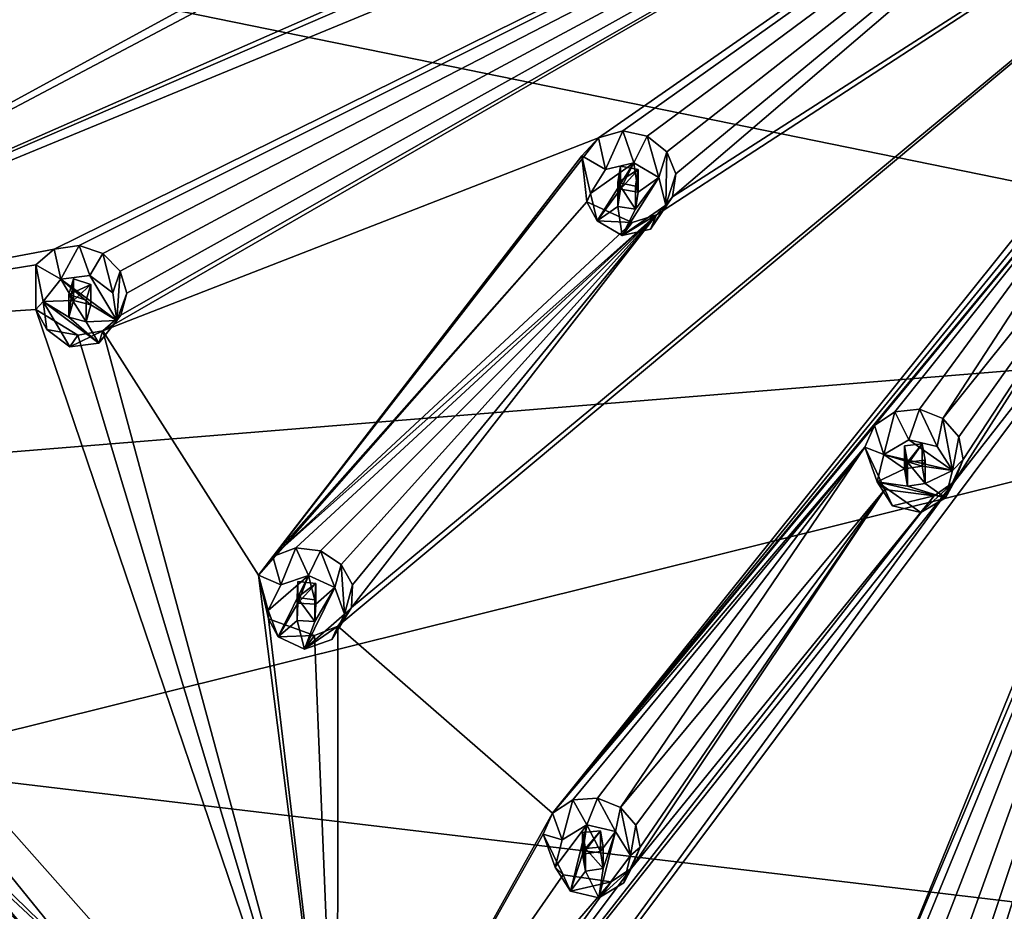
# Model space of a CAD drawing. Header units: millimetres. Extents: x -106 to 198, y -388 to 267.
# Tile 237 of 256: x 117 to 137, y 187 to 204. Entities that reach past the tile are written whole.
import ezdxf

# ---------------------------------------------------------------- set-up
doc = ezdxf.new("R2010")
doc.units = ezdxf.units.MM
doc.header["$LTSCALE"] = 52.148148
for name, color, linetype in [('5794', 7, 'CONTINUOUS'), ('5810', 7, 'CONTINUOUS'), ('5812', 7, 'CONTINUOUS'), ('5833', 7, 'CONTINUOUS'), ('5844', 7, 'CONTINUOUS'), ('5866', 7, 'CONTINUOUS'), ('5966', 7, 'CONTINUOUS'), ('5967', 7, 'CONTINUOUS'), ('5968', 7, 'CONTINUOUS'), ('5969', 7, 'CONTINUOUS'), ('5970', 7, 'CONTINUOUS'), ('5971', 7, 'CONTINUOUS'), ('5972', 7, 'CONTINUOUS'), ('5973', 7, 'CONTINUOUS'), ('5974', 7, 'CONTINUOUS'), ('5975', 7, 'CONTINUOUS'), ('5976', 7, 'CONTINUOUS'), ('5977', 7, 'CONTINUOUS'), ('5978', 7, 'CONTINUOUS'), ('5979', 7, 'CONTINUOUS'), ('5980', 7, 'CONTINUOUS'), ('6161', 7, 'CONTINUOUS'), ('6162', 7, 'CONTINUOUS'), ('6163', 7, 'CONTINUOUS'), ('6164', 7, 'CONTINUOUS'), ('6165', 7, 'CONTINUOUS'), ('6166', 7, 'CONTINUOUS'), ('6167', 7, 'CONTINUOUS'), ('6168', 7, 'CONTINUOUS'), ('6169', 7, 'CONTINUOUS'), ('6170', 7, 'CONTINUOUS'), ('6349', 7, 'CONTINUOUS'), ('6350', 7, 'CONTINUOUS'), ('6351', 7, 'CONTINUOUS'), ('6353', 7, 'CONTINUOUS'), ('6354', 7, 'CONTINUOUS')]:
    doc.layers.add(name, color=color, linetype=linetype)

msp = doc.modelspace()

# ---------------------------------------------------------------- linework, layer by layer
at = {"layer": '5794', "linetype": 'CONTINUOUS'}
for points in [[(119.5, 181.407, -10.565), (104.337, 202.045, -5.035), (119.5, 182.702, -15.396), (119.5, 181.407, -10.565)], [(119.5, 182.702, -15.396), (104.337, 202.045, -5.035), (119.5, 184.115, -20.671), (119.5, 182.702, -15.396)], [(119.5, 184.115, -20.671), (104.337, 202.045, -5.035), (109.593, 194.602, -17.75), (119.5, 184.115, -20.671)]]:
    msp.add_3dface(points, dxfattribs=at)
at = {"layer": '5810', "linetype": 'CONTINUOUS'}
for points in [[(120.129, 181.899, -9.398), (108.673, 198.06, -5.068), (105.288, 202.085, -3.989), (120.129, 181.899, -9.398)], [(123.656, 181.149, -9.599), (108.673, 198.06, -5.068), (122.372, 181.149, -9.599), (123.656, 181.149, -9.599)], [(122.372, 181.149, -9.599), (108.673, 198.06, -5.068), (121.086, 181.149, -9.599), (122.372, 181.149, -9.599)], [(121.086, 181.149, -9.599), (108.673, 198.06, -5.068), (120.61, 181.523, -9.499), (121.086, 181.149, -9.599)], [(120.61, 181.523, -9.499), (108.673, 198.06, -5.068), (120.129, 181.899, -9.398), (120.61, 181.523, -9.499)]]:
    msp.add_3dface(points, dxfattribs=at)
at = {"layer": '5812', "linetype": 'CONTINUOUS'}
for points in [[(150, 211.56, -23.621), (150, 198.517, -25.67), (126.634, 210.266, -21.411), (150, 211.56, -23.621)], [(150, 198.517, -25.67), (104.003, 207.906, -15.118), (126.634, 210.266, -21.411), (150, 198.517, -25.67)], [(104.003, 207.906, -15.118), (150, 198.517, -25.67), (110.013, 195.261, -18.518), (104.003, 207.906, -15.118)], [(110.013, 195.261, -18.518), (150, 198.517, -25.67), (114.446, 189.672, -20.031), (110.013, 195.261, -18.518)], [(150, 198.517, -25.67), (150, 185.443, -27.503), (114.446, 189.672, -20.031), (150, 198.517, -25.67)], [(150, 185.443, -27.503), (119.79, 184.679, -21.392), (114.446, 189.672, -20.031), (150, 185.443, -27.503)]]:
    msp.add_3dface(points, dxfattribs=at)
at = {"layer": '5833', "linetype": 'CONTINUOUS'}
for points in [[(119.5, 184.115, -20.671), (109.593, 194.602, -17.75), (119.577, 184.332, -21.11), (119.5, 184.115, -20.671)], [(119.79, 184.679, -21.392), (109.593, 194.602, -17.75), (114.446, 189.672, -20.031), (119.79, 184.679, -21.392)], [(109.593, 194.602, -17.75), (119.79, 184.679, -21.392), (119.577, 184.332, -21.11), (109.593, 194.602, -17.75)]]:
    msp.add_3dface(points, dxfattribs=at)
at = {"layer": '5844', "linetype": 'CONTINUOUS'}
for points in [[(104.337, 202.045, -5.035), (119.5, 181.407, -10.565), (104.612, 201.958, -4.327), (104.337, 202.045, -5.035)], [(119.684, 181.444, -9.823), (105.288, 202.085, -3.989), (104.612, 201.958, -4.327), (119.684, 181.444, -9.823)], [(120.129, 181.899, -9.398), (105.288, 202.085, -3.989), (119.684, 181.444, -9.823), (120.129, 181.899, -9.398)], [(119.5, 181.407, -10.565), (119.684, 181.444, -9.823), (104.612, 201.958, -4.327), (119.5, 181.407, -10.565)]]:
    msp.add_3dface(points, dxfattribs=at)
at = {"layer": '5866', "linetype": 'CONTINUOUS'}
for points in [[(143.995, 212.631, 8.992), (108.673, 198.06, -5.068), (118.082, 199.837, -0.575), (143.995, 212.631, 8.992)], [(108.673, 198.06, -5.068), (143.995, 212.631, 8.992), (136.036, 209.88, 7.392), (108.673, 198.06, -5.068)], [(118.573, 199.912, -0.381), (143.995, 212.631, 8.992), (118.082, 199.837, -0.575), (118.573, 199.912, -0.381)], [(119.043, 199.751, -0.302), (143.995, 212.631, 8.992), (118.573, 199.912, -0.381), (119.043, 199.751, -0.302)], [(119.04, 198.235, -1.004), (143.995, 212.631, 8.992), (119.392, 198.543, -0.747), (119.04, 198.235, -1.004)], [(143.995, 212.631, 8.992), (119.04, 198.235, -1.004), (128.79, 202.03, 3.262), (143.995, 212.631, 8.992)], [(119.381, 199.409, -0.35), (143.995, 212.631, 8.992), (119.043, 199.751, -0.302), (119.381, 199.409, -0.35)], [(143.995, 212.631, 8.992), (119.381, 199.409, -0.35), (119.509, 198.971, -0.511), (143.995, 212.631, 8.992)], [(119.392, 198.543, -0.747), (143.995, 212.631, 8.992), (119.509, 198.971, -0.511), (119.392, 198.543, -0.747)], [(129.265, 202.167, 3.418), (143.995, 212.631, 8.992), (128.79, 202.03, 3.262), (129.265, 202.167, 3.418)], [(129.75, 202.065, 3.474), (143.995, 212.631, 8.992), (129.265, 202.167, 3.418), (129.75, 202.065, 3.474)], [(130.133, 201.755, 3.422), (143.995, 212.631, 8.992), (129.75, 202.065, 3.474), (130.133, 201.755, 3.422)], [(143.995, 212.631, 8.992), (130.133, 201.755, 3.422), (130.312, 201.319, 3.274), (143.995, 212.631, 8.992)], [(145.403, 210.595, 8.446), (143.995, 212.631, 8.992), (130.242, 200.868, 3.07), (145.403, 210.595, 8.446)], [(130.242, 200.868, 3.07), (143.995, 212.631, 8.992), (130.312, 201.319, 3.274), (130.242, 200.868, 3.07)], [(127.887, 188.744, -3.548), (145.403, 210.595, 8.446), (123.663, 192.418, -2.563), (127.887, 188.744, -3.548)], [(123.663, 192.418, -2.563), (145.403, 210.595, 8.446), (123.931, 192.789, -2.289), (123.663, 192.418, -2.563)], [(123.931, 192.789, -2.289), (145.403, 210.595, 8.446), (129.931, 200.513, 2.856), (123.931, 192.789, -2.289)], [(145.403, 210.595, 8.446), (127.887, 188.744, -3.548), (140.398, 204.082, 5.838), (145.403, 210.595, 8.446)], [(129.931, 200.513, 2.856), (145.403, 210.595, 8.446), (130.242, 200.868, 3.07), (129.931, 200.513, 2.856)], [(135.523, 209.86, 7.315), (108.673, 198.06, -5.068), (136.036, 209.88, 7.392), (135.523, 209.86, 7.315)], [(108.673, 198.06, -5.068), (135.523, 209.86, 7.315), (126.036, 207.25, 4.661), (108.673, 198.06, -5.068)], [(136.109, 184.159, -4.776), (147.513, 209.233, 8.081), (136.18, 184.599, -4.484), (136.109, 184.159, -4.776)], [(147.513, 209.233, 8.081), (136.109, 184.159, -4.776), (141.193, 192.61, 0.738), (147.513, 209.233, 8.081)], [(136.18, 184.599, -4.484), (147.513, 209.233, 8.081), (141.971, 202.977, 5.542), (136.18, 184.599, -4.484)], [(125.523, 207.249, 4.538), (108.673, 198.06, -5.068), (126.036, 207.25, 4.661), (125.523, 207.249, 4.538)], [(115.77, 204.853, 0.769), (108.673, 198.06, -5.068), (125.523, 207.249, 4.538), (115.77, 204.853, 0.769)], [(140.398, 204.082, 5.838), (127.887, 188.744, -3.548), (140.202, 203.639, 5.649), (140.398, 204.082, 5.838)], [(140.202, 203.639, 5.649), (127.887, 188.744, -3.548), (134.219, 196.371, 1.746), (140.202, 203.639, 5.649)], [(134.617, 196.641, 1.937), (140.202, 203.639, 5.649), (134.219, 196.371, 1.746), (134.617, 196.641, 1.937)], [(135.105, 196.688, 2.034), (140.202, 203.639, 5.649), (134.617, 196.641, 1.937), (135.105, 196.688, 2.034)], [(135.565, 196.508, 2.016), (140.202, 203.639, 5.649), (135.105, 196.688, 2.034), (135.565, 196.508, 2.016)], [(140.595, 202.782, 5.348), (140.202, 203.639, 5.649), (135.565, 196.508, 2.016), (140.595, 202.782, 5.348)], [(134.36, 184.911, -4.575), (134.685, 185.242, -4.311), (141.971, 202.977, 5.542), (134.36, 184.911, -4.575)], [(141.578, 202.673, 5.39), (134.36, 184.911, -4.575), (141.971, 202.977, 5.542), (141.578, 202.673, 5.39)], [(134.685, 185.242, -4.311), (135.145, 185.373, -4.155), (141.971, 202.977, 5.542), (134.685, 185.242, -4.311)], [(135.145, 185.373, -4.155), (135.62, 185.286, -4.135), (141.971, 202.977, 5.542), (135.145, 185.373, -4.155)], [(135.62, 185.286, -4.135), (135.996, 185.007, -4.253), (141.971, 202.977, 5.542), (135.62, 185.286, -4.135)], [(135.996, 185.007, -4.253), (136.18, 184.599, -4.484), (141.971, 202.977, 5.542), (135.996, 185.007, -4.253)], [(140.595, 202.782, 5.348), (135.565, 196.508, 2.016), (135.878, 196.146, 1.888), (140.595, 202.782, 5.348)], [(141.578, 202.673, 5.39), (140.595, 202.782, 5.348), (135.79, 195.269, 1.45), (141.578, 202.673, 5.39)], [(135.79, 195.269, 1.45), (140.595, 202.782, 5.348), (135.962, 195.698, 1.684), (135.79, 195.269, 1.45)], [(135.962, 195.698, 1.684), (140.595, 202.782, 5.348), (135.878, 196.146, 1.888), (135.962, 195.698, 1.684)], [(124.9, 180.338, -9.817), (134.36, 184.911, -4.575), (141.578, 202.673, 5.39), (124.9, 180.338, -9.817)], [(124.9, 180.338, -9.817), (141.578, 202.673, 5.39), (135.79, 195.269, 1.45), (124.9, 180.338, -9.817)], [(119.04, 198.235, -1.004), (122.101, 193.423, -2.472), (128.79, 202.03, 3.262), (119.04, 198.235, -1.004)], [(128.79, 202.03, 3.262), (122.101, 193.423, -2.472), (128.462, 201.678, 3.045), (128.79, 202.03, 3.262)], [(128.462, 201.678, 3.045), (122.101, 193.423, -2.472), (128.561, 200.772, 2.682), (128.462, 201.678, 3.045)], [(122.101, 193.423, -2.472), (122.381, 193.793, -2.195), (128.561, 200.772, 2.682), (122.101, 193.423, -2.472)], [(128.561, 200.772, 2.682), (122.381, 193.793, -2.195), (129.453, 200.361, 2.692), (128.561, 200.772, 2.682)], [(122.381, 193.793, -2.195), (122.836, 193.964, -1.974), (129.931, 200.513, 2.856), (122.381, 193.793, -2.195)], [(129.453, 200.361, 2.692), (122.381, 193.793, -2.195), (129.931, 200.513, 2.856), (129.453, 200.361, 2.692)], [(122.836, 193.964, -1.974), (123.324, 193.9, -1.87), (129.931, 200.513, 2.856), (122.836, 193.964, -1.974)], [(123.324, 193.9, -1.87), (123.726, 193.633, -1.898), (129.931, 200.513, 2.856), (123.324, 193.9, -1.87)], [(123.726, 193.633, -1.898), (123.948, 193.231, -2.049), (129.931, 200.513, 2.856), (123.726, 193.633, -1.898)], [(123.948, 193.231, -2.049), (123.931, 192.789, -2.289), (129.931, 200.513, 2.856), (123.948, 193.231, -2.049)], [(118.082, 199.837, -0.575), (108.673, 198.06, -5.068), (117.719, 199.532, -0.835), (118.082, 199.837, -0.575)], [(117.719, 199.532, -0.835), (108.673, 198.06, -5.068), (117.721, 198.655, -1.241), (117.719, 199.532, -0.835)], [(108.673, 198.06, -5.068), (123.656, 181.149, -9.599), (117.721, 198.655, -1.241), (108.673, 198.06, -5.068)], [(117.721, 198.655, -1.241), (123.656, 181.149, -9.599), (118.545, 198.15, -1.205), (117.721, 198.655, -1.241)], [(118.545, 198.15, -1.205), (123.656, 181.149, -9.599), (119.04, 198.235, -1.004), (118.545, 198.15, -1.205)], [(123.656, 181.149, -9.599), (122.101, 193.423, -2.472), (119.04, 198.235, -1.004), (123.656, 181.149, -9.599)], [(134.219, 196.371, 1.746), (127.887, 188.744, -3.548), (134.029, 195.94, 1.508), (134.219, 196.371, 1.746)], [(127.887, 188.744, -3.548), (128.286, 189.001, -3.304), (134.029, 195.94, 1.508), (127.887, 188.744, -3.548)], [(128.286, 189.001, -3.304), (128.77, 189.036, -3.173), (134.029, 195.94, 1.508), (128.286, 189.001, -3.304)], [(128.77, 189.036, -3.173), (129.219, 188.855, -3.178), (134.029, 195.94, 1.508), (128.77, 189.036, -3.173)], [(134.029, 195.94, 1.508), (129.219, 188.855, -3.178), (134.424, 195.109, 1.165), (134.029, 195.94, 1.508)], [(124.26, 180.755, -9.702), (124.9, 180.338, -9.817), (135.79, 195.269, 1.45), (124.26, 180.755, -9.702)], [(135.393, 194.983, 1.251), (124.26, 180.755, -9.702), (135.79, 195.269, 1.45), (135.393, 194.983, 1.251)], [(129.219, 188.855, -3.178), (129.524, 188.507, -3.315), (134.424, 195.109, 1.165), (129.219, 188.855, -3.178)], [(129.61, 188.072, -3.553), (129.436, 187.657, -3.839), (134.424, 195.109, 1.165), (129.61, 188.072, -3.553)], [(134.424, 195.109, 1.165), (129.436, 187.657, -3.839), (135.393, 194.983, 1.251), (134.424, 195.109, 1.165)], [(129.524, 188.507, -3.315), (129.61, 188.072, -3.553), (134.424, 195.109, 1.165), (129.524, 188.507, -3.315)], [(129.436, 187.657, -3.839), (124.26, 180.755, -9.702), (135.393, 194.983, 1.251), (129.436, 187.657, -3.839)], [(122.101, 193.423, -2.472), (123.656, 181.149, -9.599), (122.301, 192.566, -2.872), (122.101, 193.423, -2.472)], [(122.301, 192.566, -2.872), (123.656, 181.149, -9.599), (123.206, 192.236, -2.79), (122.301, 192.566, -2.872)], [(136.109, 184.159, -4.776), (136.909, 174.978, -11.253), (141.193, 192.61, 0.738), (136.109, 184.159, -4.776)], [(123.206, 192.236, -2.79), (123.656, 181.149, -9.599), (123.663, 192.418, -2.563), (123.206, 192.236, -2.79)], [(123.656, 181.149, -9.599), (127.887, 188.744, -3.548), (123.663, 192.418, -2.563), (123.656, 181.149, -9.599)], [(127.887, 188.744, -3.548), (123.656, 181.149, -9.599), (127.702, 188.326, -3.838), (127.887, 188.744, -3.548)], [(127.702, 188.326, -3.838), (123.656, 181.149, -9.599), (128.092, 187.53, -4.222), (127.702, 188.326, -3.838)], [(128.092, 187.53, -4.222), (123.656, 181.149, -9.599), (129.039, 187.388, -4.089), (128.092, 187.53, -4.222)], [(129.039, 187.388, -4.089), (124.26, 180.755, -9.702), (129.436, 187.657, -3.839), (129.039, 187.388, -4.089)], [(123.656, 181.149, -9.599), (124.26, 180.755, -9.702), (129.039, 187.388, -4.089), (123.656, 181.149, -9.599)]]:
    msp.add_3dface(points, dxfattribs=at)
at = {"layer": '5966', "linetype": 'CONTINUOUS'}
for points in [[(128.77, 189.036, -3.173), (128.286, 189.001, -3.304), (128.562, 188.509, -1.889), (128.77, 189.036, -3.173)], [(129.121, 188.379, -1.923), (128.77, 189.036, -3.173), (128.562, 188.509, -1.889), (129.121, 188.379, -1.923)], [(129.219, 188.855, -3.178), (128.77, 189.036, -3.173), (129.121, 188.379, -1.923), (129.219, 188.855, -3.178)], [(128.286, 189.001, -3.304), (127.887, 188.744, -3.548), (128.073, 188.219, -1.966), (128.286, 189.001, -3.304)], [(128.562, 188.509, -1.889), (128.286, 189.001, -3.304), (128.073, 188.219, -1.966), (128.562, 188.509, -1.889)], [(127.887, 188.744, -3.548), (127.702, 188.326, -3.838), (128.073, 188.219, -1.966), (127.887, 188.744, -3.548)], [(127.702, 188.326, -3.838), (128.092, 187.53, -4.222), (127.939, 187.68, -2.111), (127.702, 188.326, -3.838)], [(128.073, 188.219, -1.966), (127.702, 188.326, -3.838), (127.939, 187.68, -2.111), (128.073, 188.219, -1.966)], [(127.939, 187.68, -2.111), (128.092, 187.53, -4.222), (128.239, 187.207, -2.238), (127.939, 187.68, -2.111)]]:
    msp.add_3dface(points, dxfattribs=at)
at = {"layer": '5967', "linetype": 'CONTINUOUS'}
for points in [[(128.562, 188.509, -1.889), (128.073, 188.219, -1.966), (127.939, 187.68, -2.111), (128.562, 188.509, -1.889)], [(128.562, 188.509, -1.889), (127.939, 187.68, -2.111), (128.239, 187.207, -2.238), (128.562, 188.509, -1.889)], [(128.562, 188.509, -1.889), (128.239, 187.207, -2.238), (128.477, 187.935, -2.042), (128.562, 188.509, -1.889)], [(128.827, 187.989, -2.028), (128.562, 188.509, -1.889), (128.477, 187.935, -2.042), (128.827, 187.989, -2.028)], [(129.121, 188.379, -1.923), (128.562, 188.509, -1.889), (128.827, 187.989, -2.028), (129.121, 188.379, -1.923)], [(129.42, 187.907, -2.05), (129.121, 188.379, -1.923), (128.797, 187.078, -2.272), (129.42, 187.907, -2.05)], [(128.797, 187.078, -2.272), (129.121, 188.379, -1.923), (128.882, 187.651, -2.119), (128.797, 187.078, -2.272)], [(128.882, 187.651, -2.119), (129.121, 188.379, -1.923), (128.827, 187.989, -2.028), (128.882, 187.651, -2.119)], [(128.239, 187.207, -2.238), (128.533, 187.598, -2.133), (128.477, 187.935, -2.042), (128.239, 187.207, -2.238)], [(129.286, 187.368, -2.195), (129.42, 187.907, -2.05), (128.797, 187.078, -2.272), (129.286, 187.368, -2.195)], [(128.239, 187.207, -2.238), (128.797, 187.078, -2.272), (128.533, 187.598, -2.133), (128.239, 187.207, -2.238)], [(128.533, 187.598, -2.133), (128.797, 187.078, -2.272), (128.882, 187.651, -2.119), (128.533, 187.598, -2.133)]]:
    msp.add_3dface(points, dxfattribs=at)
at = {"layer": '5968', "linetype": 'CONTINUOUS'}
for points in [[(128.827, 187.989, -2.028), (128.477, 187.935, -2.042), (128.827, 188.393, -3.537), (128.827, 187.989, -2.028)], [(128.827, 188.393, -3.537), (128.477, 187.935, -2.042), (128.478, 188.363, -3.634), (128.827, 188.393, -3.537)], [(128.477, 187.935, -2.042), (128.533, 187.598, -2.133), (128.478, 188.363, -3.634), (128.477, 187.935, -2.042)], [(128.533, 187.598, -2.133), (128.533, 188.047, -3.809), (128.478, 188.363, -3.634), (128.533, 187.598, -2.133)]]:
    msp.add_3dface(points, dxfattribs=at)
at = {"layer": '5969', "linetype": 'CONTINUOUS'}
for points in [[(129.219, 188.855, -3.178), (129.121, 188.379, -1.923), (129.42, 187.907, -2.05), (129.219, 188.855, -3.178)], [(129.524, 188.507, -3.315), (129.219, 188.855, -3.178), (129.42, 187.907, -2.05), (129.524, 188.507, -3.315)], [(129.61, 188.072, -3.553), (129.524, 188.507, -3.315), (129.42, 187.907, -2.05), (129.61, 188.072, -3.553)], [(129.436, 187.657, -3.839), (129.61, 188.072, -3.553), (129.286, 187.368, -2.195), (129.436, 187.657, -3.839)], [(129.61, 188.072, -3.553), (129.42, 187.907, -2.05), (129.286, 187.368, -2.195), (129.61, 188.072, -3.553)], [(128.092, 187.53, -4.222), (129.039, 187.388, -4.089), (128.239, 187.207, -2.238), (128.092, 187.53, -4.222)], [(129.039, 187.388, -4.089), (129.436, 187.657, -3.839), (128.797, 187.078, -2.272), (129.039, 187.388, -4.089)], [(129.436, 187.657, -3.839), (129.286, 187.368, -2.195), (128.797, 187.078, -2.272), (129.436, 187.657, -3.839)], [(128.239, 187.207, -2.238), (129.039, 187.388, -4.089), (128.797, 187.078, -2.272), (128.239, 187.207, -2.238)]]:
    msp.add_3dface(points, dxfattribs=at)
at = {"layer": '5970', "linetype": 'CONTINUOUS'}
for points in [[(128.827, 187.989, -2.028), (128.827, 188.393, -3.537), (128.882, 188.079, -3.71), (128.827, 187.989, -2.028)], [(128.533, 188.047, -3.809), (128.882, 187.651, -2.119), (128.882, 188.079, -3.71), (128.533, 188.047, -3.809)], [(128.882, 187.651, -2.119), (128.827, 187.989, -2.028), (128.882, 188.079, -3.71), (128.882, 187.651, -2.119)], [(128.533, 187.598, -2.133), (128.882, 187.651, -2.119), (128.533, 188.047, -3.809), (128.533, 187.598, -2.133)]]:
    msp.add_3dface(points, dxfattribs=at)
at = {"layer": '5971', "linetype": 'CONTINUOUS'}
for points in [[(122.836, 193.964, -1.974), (122.381, 193.793, -2.195), (122.543, 193.233, -0.623), (122.836, 193.964, -1.974)], [(123.084, 193.418, -0.573), (122.836, 193.964, -1.974), (122.543, 193.233, -0.623), (123.084, 193.418, -0.573)], [(123.324, 193.9, -1.87), (122.836, 193.964, -1.974), (123.084, 193.418, -0.573), (123.324, 193.9, -1.87)], [(123.602, 193.179, -0.637), (123.324, 193.9, -1.87), (123.084, 193.418, -0.573), (123.602, 193.179, -0.637)], [(123.726, 193.633, -1.898), (123.324, 193.9, -1.87), (123.602, 193.179, -0.637), (123.726, 193.633, -1.898)], [(122.381, 193.793, -2.195), (122.101, 193.423, -2.472), (122.543, 193.233, -0.623), (122.381, 193.793, -2.195)], [(122.101, 193.423, -2.472), (122.301, 192.566, -2.872), (122.295, 192.732, -0.757), (122.101, 193.423, -2.472)], [(122.543, 193.233, -0.623), (122.101, 193.423, -2.472), (122.295, 192.732, -0.757), (122.543, 193.233, -0.623)], [(122.295, 192.732, -0.757), (122.301, 192.566, -2.872), (122.487, 192.21, -0.897), (122.295, 192.732, -0.757)]]:
    msp.add_3dface(points, dxfattribs=at)
at = {"layer": '5972', "linetype": 'CONTINUOUS'}
for points in [[(123.084, 193.418, -0.573), (122.543, 193.233, -0.623), (122.295, 192.732, -0.757), (123.084, 193.418, -0.573)], [(123.084, 193.418, -0.573), (122.295, 192.732, -0.757), (122.487, 192.21, -0.897), (123.084, 193.418, -0.573)], [(123.084, 193.418, -0.573), (122.487, 192.21, -0.897), (122.877, 192.874, -0.719), (123.084, 193.418, -0.573)], [(123.23, 192.856, -0.724), (123.084, 193.418, -0.573), (122.877, 192.874, -0.719), (123.23, 192.856, -0.724)], [(123.602, 193.179, -0.637), (123.084, 193.418, -0.573), (123.23, 192.856, -0.724), (123.602, 193.179, -0.637)], [(123.793, 192.657, -0.777), (123.602, 193.179, -0.637), (123.005, 191.971, -0.961), (123.793, 192.657, -0.777)], [(123.005, 191.971, -0.961), (123.602, 193.179, -0.637), (123.212, 192.515, -0.815), (123.005, 191.971, -0.961)], [(123.212, 192.515, -0.815), (123.602, 193.179, -0.637), (123.23, 192.856, -0.724), (123.212, 192.515, -0.815)], [(122.487, 192.21, -0.897), (122.859, 192.533, -0.811), (122.877, 192.874, -0.719), (122.487, 192.21, -0.897)], [(122.487, 192.21, -0.897), (123.005, 191.971, -0.961), (122.859, 192.533, -0.811), (122.487, 192.21, -0.897)], [(122.859, 192.533, -0.811), (123.005, 191.971, -0.961), (123.212, 192.515, -0.815), (122.859, 192.533, -0.811)], [(123.546, 192.156, -0.912), (123.793, 192.657, -0.777), (123.005, 191.971, -0.961), (123.546, 192.156, -0.912)]]:
    msp.add_3dface(points, dxfattribs=at)
at = {"layer": '5973', "linetype": 'CONTINUOUS'}
for points in [[(122.877, 192.874, -0.719), (122.859, 192.533, -0.811), (122.878, 193.301, -2.311), (122.877, 192.874, -0.719)], [(122.859, 192.533, -0.811), (122.859, 192.982, -2.487), (122.878, 193.301, -2.311), (122.859, 192.533, -0.811)], [(123.23, 193.26, -2.233), (122.877, 192.874, -0.719), (122.878, 193.301, -2.311), (123.23, 193.26, -2.233)], [(123.23, 192.856, -0.724), (122.877, 192.874, -0.719), (123.23, 193.26, -2.233), (123.23, 192.856, -0.724)]]:
    msp.add_3dface(points, dxfattribs=at)
at = {"layer": '5974', "linetype": 'CONTINUOUS'}
for points in [[(123.726, 193.633, -1.898), (123.602, 193.179, -0.637), (123.793, 192.657, -0.777), (123.726, 193.633, -1.898)], [(123.948, 193.231, -2.049), (123.726, 193.633, -1.898), (123.793, 192.657, -0.777), (123.948, 193.231, -2.049)], [(123.931, 192.789, -2.289), (123.948, 193.231, -2.049), (123.793, 192.657, -0.777), (123.931, 192.789, -2.289)], [(123.663, 192.418, -2.563), (123.931, 192.789, -2.289), (123.546, 192.156, -0.912), (123.663, 192.418, -2.563)], [(123.931, 192.789, -2.289), (123.793, 192.657, -0.777), (123.546, 192.156, -0.912), (123.931, 192.789, -2.289)], [(122.301, 192.566, -2.872), (123.206, 192.236, -2.79), (122.487, 192.21, -0.897), (122.301, 192.566, -2.872)], [(123.206, 192.236, -2.79), (123.663, 192.418, -2.563), (123.005, 191.971, -0.961), (123.206, 192.236, -2.79)], [(123.663, 192.418, -2.563), (123.546, 192.156, -0.912), (123.005, 191.971, -0.961), (123.663, 192.418, -2.563)], [(122.487, 192.21, -0.897), (123.206, 192.236, -2.79), (123.005, 191.971, -0.961), (122.487, 192.21, -0.897)]]:
    msp.add_3dface(points, dxfattribs=at)
at = {"layer": '5975', "linetype": 'CONTINUOUS'}
for points in [[(123.23, 192.856, -0.724), (123.23, 193.26, -2.233), (123.212, 192.942, -2.407), (123.23, 192.856, -0.724)], [(122.859, 192.533, -0.811), (123.212, 192.515, -0.815), (122.859, 192.982, -2.487), (122.859, 192.533, -0.811)], [(122.859, 192.982, -2.487), (123.212, 192.515, -0.815), (123.212, 192.942, -2.407), (122.859, 192.982, -2.487)], [(123.212, 192.515, -0.815), (123.23, 192.856, -0.724), (123.212, 192.942, -2.407), (123.212, 192.515, -0.815)]]:
    msp.add_3dface(points, dxfattribs=at)
at = {"layer": '5976', "linetype": 'CONTINUOUS'}
for points in [[(118.573, 199.912, -0.381), (118.082, 199.837, -0.575), (118.212, 199.248, 0.989), (118.573, 199.912, -0.381)], [(118.781, 199.32, 1.008), (118.573, 199.912, -0.381), (118.212, 199.248, 0.989), (118.781, 199.32, 1.008)], [(119.043, 199.751, -0.302), (118.573, 199.912, -0.381), (118.781, 199.32, 1.008), (119.043, 199.751, -0.302)], [(118.082, 199.837, -0.575), (117.719, 199.532, -0.835), (118.212, 199.248, 0.989), (118.082, 199.837, -0.575)], [(119.237, 198.982, 0.918), (119.043, 199.751, -0.302), (118.781, 199.32, 1.008), (119.237, 198.982, 0.918)], [(119.381, 199.409, -0.35), (119.043, 199.751, -0.302), (119.237, 198.982, 0.918), (119.381, 199.409, -0.35)], [(117.719, 199.532, -0.835), (117.721, 198.655, -1.241), (117.863, 198.808, 0.871), (117.719, 199.532, -0.835)], [(118.212, 199.248, 0.989), (117.719, 199.532, -0.835), (117.863, 198.808, 0.871), (118.212, 199.248, 0.989)], [(117.863, 198.808, 0.871), (117.721, 198.655, -1.241), (117.938, 198.258, 0.723), (117.863, 198.808, 0.871)]]:
    msp.add_3dface(points, dxfattribs=at)
at = {"layer": '5977', "linetype": 'CONTINUOUS'}
for points in [[(118.781, 199.32, 1.008), (118.212, 199.248, 0.989), (119.312, 198.433, 0.77), (118.781, 199.32, 1.008)], [(119.237, 198.982, 0.918), (118.781, 199.32, 1.008), (119.312, 198.433, 0.77), (119.237, 198.982, 0.918)], [(118.212, 199.248, 0.989), (117.863, 198.808, 0.871), (118.462, 198.829, 0.877), (118.212, 199.248, 0.989)], [(119.312, 198.433, 0.77), (118.212, 199.248, 0.989), (118.804, 198.741, 0.853), (119.312, 198.433, 0.77)], [(118.804, 198.741, 0.853), (118.212, 199.248, 0.989), (118.462, 198.829, 0.877), (118.804, 198.741, 0.853)], [(117.863, 198.808, 0.871), (118.371, 198.5, 0.788), (118.462, 198.829, 0.877), (117.863, 198.808, 0.871)], [(117.863, 198.808, 0.871), (117.938, 198.258, 0.723), (118.393, 197.92, 0.633), (117.863, 198.808, 0.871)], [(118.962, 197.993, 0.652), (117.863, 198.808, 0.871), (118.393, 197.92, 0.633), (118.962, 197.993, 0.652)], [(117.863, 198.808, 0.871), (118.962, 197.993, 0.652), (118.371, 198.5, 0.788), (117.863, 198.808, 0.871)], [(118.712, 198.411, 0.764), (119.312, 198.433, 0.77), (118.804, 198.741, 0.853), (118.712, 198.411, 0.764)], [(118.371, 198.5, 0.788), (118.962, 197.993, 0.652), (118.712, 198.411, 0.764), (118.371, 198.5, 0.788)], [(118.962, 197.993, 0.652), (119.312, 198.433, 0.77), (118.712, 198.411, 0.764), (118.962, 197.993, 0.652)]]:
    msp.add_3dface(points, dxfattribs=at)
at = {"layer": '5978', "linetype": 'CONTINUOUS'}
for points in [[(118.462, 198.829, 0.877), (118.371, 198.5, 0.788), (118.463, 199.256, -0.715), (118.462, 198.829, 0.877)], [(118.371, 198.5, 0.788), (118.371, 198.949, -0.888), (118.463, 199.256, -0.715), (118.371, 198.5, 0.788)], [(118.804, 199.145, -0.656), (118.462, 198.829, 0.877), (118.463, 199.256, -0.715), (118.804, 199.145, -0.656)], [(118.804, 198.741, 0.853), (118.462, 198.829, 0.877), (118.804, 199.145, -0.656), (118.804, 198.741, 0.853)]]:
    msp.add_3dface(points, dxfattribs=at)
at = {"layer": '5979', "linetype": 'CONTINUOUS'}
for points in [[(119.381, 199.409, -0.35), (119.237, 198.982, 0.918), (119.312, 198.433, 0.77), (119.381, 199.409, -0.35)], [(119.509, 198.971, -0.511), (119.381, 199.409, -0.35), (119.312, 198.433, 0.77), (119.509, 198.971, -0.511)], [(119.392, 198.543, -0.747), (119.509, 198.971, -0.511), (119.312, 198.433, 0.77), (119.392, 198.543, -0.747)], [(117.721, 198.655, -1.241), (118.545, 198.15, -1.205), (117.938, 198.258, 0.723), (117.721, 198.655, -1.241)], [(119.04, 198.235, -1.004), (119.392, 198.543, -0.747), (118.962, 197.993, 0.652), (119.04, 198.235, -1.004)], [(119.392, 198.543, -0.747), (119.312, 198.433, 0.77), (118.962, 197.993, 0.652), (119.392, 198.543, -0.747)], [(117.938, 198.258, 0.723), (118.545, 198.15, -1.205), (118.393, 197.92, 0.633), (117.938, 198.258, 0.723)], [(118.545, 198.15, -1.205), (119.04, 198.235, -1.004), (118.393, 197.92, 0.633), (118.545, 198.15, -1.205)], [(119.04, 198.235, -1.004), (118.962, 197.993, 0.652), (118.393, 197.92, 0.633), (119.04, 198.235, -1.004)]]:
    msp.add_3dface(points, dxfattribs=at)
at = {"layer": '5980', "linetype": 'CONTINUOUS'}
for points in [[(118.804, 198.741, 0.853), (118.804, 199.145, -0.656), (118.713, 198.838, -0.827), (118.804, 198.741, 0.853)], [(118.371, 198.5, 0.788), (118.712, 198.411, 0.764), (118.371, 198.949, -0.888), (118.371, 198.5, 0.788)], [(118.371, 198.949, -0.888), (118.712, 198.411, 0.764), (118.713, 198.838, -0.827), (118.371, 198.949, -0.888)], [(118.712, 198.411, 0.764), (118.804, 198.741, 0.853), (118.713, 198.838, -0.827), (118.712, 198.411, 0.764)]]:
    msp.add_3dface(points, dxfattribs=at)
at = {"layer": '6161', "linetype": 'CONTINUOUS'}
for points in [[(134.617, 196.641, 1.937), (134.219, 196.371, 1.746), (134.405, 195.798, 3.42), (134.617, 196.641, 1.937)], [(134.894, 196.088, 3.498), (134.617, 196.641, 1.937), (134.405, 195.798, 3.42), (134.894, 196.088, 3.498)], [(135.105, 196.688, 2.034), (134.617, 196.641, 1.937), (134.894, 196.088, 3.498), (135.105, 196.688, 2.034)], [(135.452, 195.959, 3.463), (135.105, 196.688, 2.034), (134.894, 196.088, 3.498), (135.452, 195.959, 3.463)], [(135.565, 196.508, 2.016), (135.105, 196.688, 2.034), (135.452, 195.959, 3.463), (135.565, 196.508, 2.016)], [(134.219, 196.371, 1.746), (134.029, 195.94, 1.508), (134.405, 195.798, 3.42), (134.219, 196.371, 1.746)], [(134.029, 195.94, 1.508), (134.424, 195.109, 1.165), (134.271, 195.259, 3.276), (134.029, 195.94, 1.508)], [(134.405, 195.798, 3.42), (134.029, 195.94, 1.508), (134.271, 195.259, 3.276), (134.405, 195.798, 3.42)], [(134.271, 195.259, 3.276), (134.424, 195.109, 1.165), (134.571, 194.786, 3.149), (134.271, 195.259, 3.276)]]:
    msp.add_3dface(points, dxfattribs=at)
at = {"layer": '6162', "linetype": 'CONTINUOUS'}
for points in [[(134.894, 196.088, 3.498), (134.405, 195.798, 3.42), (135.752, 195.486, 3.337), (134.894, 196.088, 3.498)], [(135.452, 195.959, 3.463), (134.894, 196.088, 3.498), (135.752, 195.486, 3.337), (135.452, 195.959, 3.463)], [(134.405, 195.798, 3.42), (134.271, 195.259, 3.276), (134.809, 195.514, 3.344), (134.405, 195.798, 3.42)], [(135.752, 195.486, 3.337), (134.405, 195.798, 3.42), (135.158, 195.568, 3.359), (135.752, 195.486, 3.337)], [(135.158, 195.568, 3.359), (134.405, 195.798, 3.42), (134.809, 195.514, 3.344), (135.158, 195.568, 3.359)], [(134.271, 195.259, 3.276), (134.865, 195.177, 3.254), (134.809, 195.514, 3.344), (134.271, 195.259, 3.276)], [(135.214, 195.231, 3.268), (135.752, 195.486, 3.337), (135.158, 195.568, 3.359), (135.214, 195.231, 3.268)], [(135.618, 194.947, 3.192), (135.752, 195.486, 3.337), (135.214, 195.231, 3.268), (135.618, 194.947, 3.192)], [(134.271, 195.259, 3.276), (134.571, 194.786, 3.149), (135.129, 194.657, 3.114), (134.271, 195.259, 3.276)], [(135.618, 194.947, 3.192), (134.271, 195.259, 3.276), (135.129, 194.657, 3.114), (135.618, 194.947, 3.192)], [(134.271, 195.259, 3.276), (135.618, 194.947, 3.192), (134.865, 195.177, 3.254), (134.271, 195.259, 3.276)], [(134.865, 195.177, 3.254), (135.618, 194.947, 3.192), (135.214, 195.231, 3.268), (134.865, 195.177, 3.254)]]:
    msp.add_3dface(points, dxfattribs=at)
at = {"layer": '6163', "linetype": 'CONTINUOUS'}
for points in [[(135.158, 196.008, 1.717), (134.809, 195.514, 3.344), (134.81, 195.97, 1.646), (135.158, 196.008, 1.717)], [(135.158, 195.568, 3.359), (134.809, 195.514, 3.344), (135.158, 196.008, 1.717), (135.158, 195.568, 3.359)], [(134.809, 195.514, 3.344), (134.865, 195.177, 3.254), (134.81, 195.97, 1.646), (134.809, 195.514, 3.344)], [(134.865, 195.177, 3.254), (134.865, 195.648, 1.498), (134.81, 195.97, 1.646), (134.865, 195.177, 3.254)]]:
    msp.add_3dface(points, dxfattribs=at)
at = {"layer": '6164', "linetype": 'CONTINUOUS'}
for points in [[(135.565, 196.508, 2.016), (135.452, 195.959, 3.463), (135.752, 195.486, 3.337), (135.565, 196.508, 2.016)], [(135.878, 196.146, 1.888), (135.565, 196.508, 2.016), (135.752, 195.486, 3.337), (135.878, 196.146, 1.888)], [(135.962, 195.698, 1.684), (135.878, 196.146, 1.888), (135.752, 195.486, 3.337), (135.962, 195.698, 1.684)], [(135.79, 195.269, 1.45), (135.962, 195.698, 1.684), (135.618, 194.947, 3.192), (135.79, 195.269, 1.45)], [(135.962, 195.698, 1.684), (135.752, 195.486, 3.337), (135.618, 194.947, 3.192), (135.962, 195.698, 1.684)], [(135.393, 194.983, 1.251), (135.79, 195.269, 1.45), (135.129, 194.657, 3.114), (135.393, 194.983, 1.251)], [(135.79, 195.269, 1.45), (135.618, 194.947, 3.192), (135.129, 194.657, 3.114), (135.79, 195.269, 1.45)], [(134.424, 195.109, 1.165), (135.393, 194.983, 1.251), (134.571, 194.786, 3.149), (134.424, 195.109, 1.165)], [(134.571, 194.786, 3.149), (135.393, 194.983, 1.251), (135.129, 194.657, 3.114), (134.571, 194.786, 3.149)]]:
    msp.add_3dface(points, dxfattribs=at)
at = {"layer": '6165', "linetype": 'CONTINUOUS'}
for points in [[(135.158, 195.568, 3.359), (135.158, 196.008, 1.717), (135.214, 195.686, 1.57), (135.158, 195.568, 3.359)], [(134.865, 195.648, 1.498), (135.214, 195.231, 3.268), (135.214, 195.686, 1.57), (134.865, 195.648, 1.498)], [(134.865, 195.177, 3.254), (135.214, 195.231, 3.268), (134.865, 195.648, 1.498), (134.865, 195.177, 3.254)], [(135.214, 195.231, 3.268), (135.158, 195.568, 3.359), (135.214, 195.686, 1.57), (135.214, 195.231, 3.268)]]:
    msp.add_3dface(points, dxfattribs=at)
at = {"layer": '6166', "linetype": 'CONTINUOUS'}
for points in [[(128.79, 202.03, 3.262), (128.462, 201.678, 3.045), (128.929, 201.408, 4.923), (128.79, 202.03, 3.262)], [(129.265, 202.167, 3.418), (128.79, 202.03, 3.262), (128.929, 201.408, 4.923), (129.265, 202.167, 3.418)], [(129.487, 201.537, 4.958), (129.265, 202.167, 3.418), (128.929, 201.408, 4.923), (129.487, 201.537, 4.958)], [(129.75, 202.065, 3.474), (129.265, 202.167, 3.418), (129.487, 201.537, 4.958), (129.75, 202.065, 3.474)], [(129.977, 201.247, 4.88), (129.75, 202.065, 3.474), (129.487, 201.537, 4.958), (129.977, 201.247, 4.88)], [(130.133, 201.755, 3.422), (129.75, 202.065, 3.474), (129.977, 201.247, 4.88), (130.133, 201.755, 3.422)], [(128.462, 201.678, 3.045), (128.561, 200.772, 2.682), (128.629, 200.935, 4.797), (128.462, 201.678, 3.045)], [(128.929, 201.408, 4.923), (128.462, 201.678, 3.045), (128.629, 200.935, 4.797), (128.929, 201.408, 4.923)], [(128.629, 200.935, 4.797), (128.561, 200.772, 2.682), (128.763, 200.396, 4.652), (128.629, 200.935, 4.797)]]:
    msp.add_3dface(points, dxfattribs=at)
at = {"layer": '6167', "linetype": 'CONTINUOUS'}
for points in [[(129.487, 201.537, 4.958), (128.929, 201.408, 4.923), (128.629, 200.935, 4.797), (129.487, 201.537, 4.958)], [(129.487, 201.537, 4.958), (128.629, 200.935, 4.797), (128.763, 200.396, 4.652), (129.487, 201.537, 4.958)], [(129.487, 201.537, 4.958), (128.763, 200.396, 4.652), (129.223, 201.017, 4.819), (129.487, 201.537, 4.958)], [(129.572, 200.964, 4.804), (129.487, 201.537, 4.958), (129.223, 201.017, 4.819), (129.572, 200.964, 4.804)], [(129.977, 201.247, 4.88), (129.487, 201.537, 4.958), (129.572, 200.964, 4.804), (129.977, 201.247, 4.88)], [(129.253, 200.106, 4.575), (129.977, 201.247, 4.88), (129.517, 200.626, 4.714), (129.253, 200.106, 4.575)], [(130.111, 200.708, 4.736), (129.977, 201.247, 4.88), (129.253, 200.106, 4.575), (130.111, 200.708, 4.736)], [(129.517, 200.626, 4.714), (129.977, 201.247, 4.88), (129.572, 200.964, 4.804), (129.517, 200.626, 4.714)], [(128.763, 200.396, 4.652), (129.168, 200.68, 4.728), (129.223, 201.017, 4.819), (128.763, 200.396, 4.652)], [(128.763, 200.396, 4.652), (129.253, 200.106, 4.575), (129.168, 200.68, 4.728), (128.763, 200.396, 4.652)], [(129.168, 200.68, 4.728), (129.253, 200.106, 4.575), (129.517, 200.626, 4.714), (129.168, 200.68, 4.728)], [(129.811, 200.236, 4.609), (130.111, 200.708, 4.736), (129.253, 200.106, 4.575), (129.811, 200.236, 4.609)]]:
    msp.add_3dface(points, dxfattribs=at)
at = {"layer": '6168', "linetype": 'CONTINUOUS'}
for points in [[(129.223, 201.017, 4.819), (129.168, 200.68, 4.728), (129.224, 201.473, 3.12), (129.223, 201.017, 4.819)], [(129.168, 200.68, 4.728), (129.168, 201.15, 2.972), (129.224, 201.473, 3.12), (129.168, 200.68, 4.728)], [(129.572, 201.404, 3.162), (129.223, 201.017, 4.819), (129.224, 201.473, 3.12), (129.572, 201.404, 3.162)], [(129.572, 200.964, 4.804), (129.223, 201.017, 4.819), (129.572, 201.404, 3.162), (129.572, 200.964, 4.804)]]:
    msp.add_3dface(points, dxfattribs=at)
at = {"layer": '6169', "linetype": 'CONTINUOUS'}
for points in [[(130.133, 201.755, 3.422), (129.977, 201.247, 4.88), (130.111, 200.708, 4.736), (130.133, 201.755, 3.422)], [(130.312, 201.319, 3.274), (130.133, 201.755, 3.422), (130.111, 200.708, 4.736), (130.312, 201.319, 3.274)], [(130.242, 200.868, 3.07), (130.312, 201.319, 3.274), (130.111, 200.708, 4.736), (130.242, 200.868, 3.07)], [(129.931, 200.513, 2.856), (130.242, 200.868, 3.07), (129.811, 200.236, 4.609), (129.931, 200.513, 2.856)], [(130.242, 200.868, 3.07), (130.111, 200.708, 4.736), (129.811, 200.236, 4.609), (130.242, 200.868, 3.07)], [(128.561, 200.772, 2.682), (129.453, 200.361, 2.692), (128.763, 200.396, 4.652), (128.561, 200.772, 2.682)], [(129.453, 200.361, 2.692), (129.931, 200.513, 2.856), (129.253, 200.106, 4.575), (129.453, 200.361, 2.692)], [(129.931, 200.513, 2.856), (129.811, 200.236, 4.609), (129.253, 200.106, 4.575), (129.931, 200.513, 2.856)], [(128.763, 200.396, 4.652), (129.453, 200.361, 2.692), (129.253, 200.106, 4.575), (128.763, 200.396, 4.652)]]:
    msp.add_3dface(points, dxfattribs=at)
at = {"layer": '6170', "linetype": 'CONTINUOUS'}
for points in [[(129.572, 200.964, 4.804), (129.572, 201.404, 3.162), (129.518, 201.082, 3.015), (129.572, 200.964, 4.804)], [(129.168, 201.15, 2.972), (129.517, 200.626, 4.714), (129.518, 201.082, 3.015), (129.168, 201.15, 2.972)], [(129.168, 200.68, 4.728), (129.517, 200.626, 4.714), (129.168, 201.15, 2.972), (129.168, 200.68, 4.728)], [(129.517, 200.626, 4.714), (129.572, 200.964, 4.804), (129.518, 201.082, 3.015), (129.517, 200.626, 4.714)]]:
    msp.add_3dface(points, dxfattribs=at)
at = {"layer": '6349', "linetype": 'CONTINUOUS'}
for points in [[(118.371, 198.949, -0.888), (118.804, 199.145, -0.656), (118.463, 199.256, -0.715), (118.371, 198.949, -0.888)], [(118.804, 199.145, -0.656), (118.371, 198.949, -0.888), (118.713, 198.838, -0.827), (118.804, 199.145, -0.656)]]:
    msp.add_3dface(points, dxfattribs=at)
at = {"layer": '6350', "linetype": 'CONTINUOUS'}
for points in [[(129.168, 201.15, 2.972), (129.572, 201.404, 3.162), (129.224, 201.473, 3.12), (129.168, 201.15, 2.972)], [(129.572, 201.404, 3.162), (129.168, 201.15, 2.972), (129.518, 201.082, 3.015), (129.572, 201.404, 3.162)]]:
    msp.add_3dface(points, dxfattribs=at)
at = {"layer": '6351', "linetype": 'CONTINUOUS'}
for points in [[(122.859, 192.982, -2.487), (123.23, 193.26, -2.233), (122.878, 193.301, -2.311), (122.859, 192.982, -2.487)], [(123.23, 193.26, -2.233), (122.859, 192.982, -2.487), (123.212, 192.942, -2.407), (123.23, 193.26, -2.233)]]:
    msp.add_3dface(points, dxfattribs=at)
at = {"layer": '6353', "linetype": 'CONTINUOUS'}
for points in [[(134.865, 195.648, 1.498), (135.158, 196.008, 1.717), (134.81, 195.97, 1.646), (134.865, 195.648, 1.498)], [(135.158, 196.008, 1.717), (134.865, 195.648, 1.498), (135.214, 195.686, 1.57), (135.158, 196.008, 1.717)]]:
    msp.add_3dface(points, dxfattribs=at)
at = {"layer": '6354', "linetype": 'CONTINUOUS'}
for points in [[(128.533, 188.047, -3.809), (128.827, 188.393, -3.537), (128.478, 188.363, -3.634), (128.533, 188.047, -3.809)], [(128.827, 188.393, -3.537), (128.533, 188.047, -3.809), (128.882, 188.079, -3.71), (128.827, 188.393, -3.537)]]:
    msp.add_3dface(points, dxfattribs=at)

doc.saveas('drawing.dxf')
